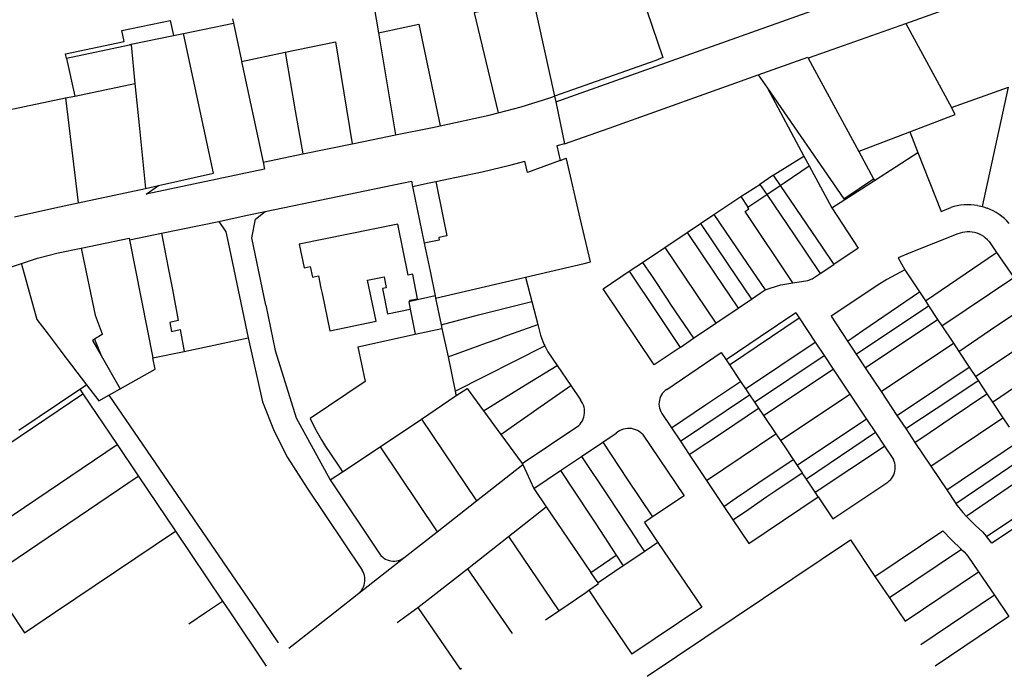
# Model space of a CAD drawing. Header units: inches. Extents: x 210911 to 224988, y 571697 to 586201.
# Tile 132 of 256: x 222745 to 223074, y 571978 to 572198. Entities that reach past the tile are written whole.
import ezdxf

# ---------------------------------------------------------------- set-up
doc = ezdxf.new("R2010")
doc.units = ezdxf.units.IN
doc.header["$MEASUREMENT"] = 0

msp = doc.modelspace()

# ---------------------------------------------------------------- linework, layer by layer
for points in [[(222908.68, 572243.1), (222938.08, 572248.08), (222959.53, 572185.11), (222957.2, 572184.16), (222923.29, 572172.27)], [(222923.694, 572170.307), (223113.327, 572237.866)], [(223040.66, 572196.53), (223115.9, 572223.49)], [(222862.03, 572207.86), (222864.45, 572193.43)], [(222916.135, 572204.594), (222896.482, 572200.1), (222904.46, 572166.71)], [(222916.135, 572204.594), (222923.29, 572172.27)], [(222759.87, 572186.405), (222779.425, 572190.553), (222778.646, 572194.218), (222794.806, 572197.501)], [(222794.806, 572197.501), (222795.901, 572192.503)], [(222815.67, 572198.07), (222815.99, 572196.6)], [(222799.329, 572193.202), (222815.99, 572196.6)], [(222815.99, 572196.6), (222818.67, 572184.01), (222818.7, 572183.88)], [(222864.45, 572193.43), (222877.962, 572196.241), (222885.03, 572162.37)], [(223008.08, 572184.98), (223008.48, 572185.12), (223040.66, 572196.53)], [(223040.66, 572196.53), (223055.93, 572168.5)], [(222781.81, 572189.63), (222795.901, 572192.503)], [(222790.94, 572142.37), (222809.294, 572146.499), (222799.329, 572193.202)], [(222795.901, 572192.503), (222799.329, 572193.202)], [(222833.22, 572186.91), (222850.06, 572190.43), (222855.63, 572156.29)], [(222864.45, 572193.43), (222870.17, 572159.28)], [(222781.834, 572189.368), (222781.603, 572189.319), (222781.568, 572189.481), (222781.252, 572189.415), (222781.271, 572189.32), (222760.212, 572184.821)], [(222781.81, 572189.63), (222781.834, 572189.368)], [(222781.834, 572189.368), (222783.02, 572176.5)], [(222760.212, 572184.821), (222759.87, 572186.405)], [(222760.212, 572184.821), (222762.95, 572172.295)], [(222818.7, 572183.88), (222833.22, 572186.91)], [(222818.7, 572183.88), (222825.88, 572150.23)], [(222833.22, 572186.91), (222836.65, 572167.4), (222839.22, 572152.95)], [(222991.4, 572179.39), (223007.89, 572185.29), (223008.08, 572184.98)], [(223008.08, 572184.98), (223024.94, 572153.79)], [(222926.57, 572156.35), (222941.52, 572161.55), (222991.4, 572179.39)], [(222991.4, 572179.39), (222994.51, 572174.89)], [(222762.95, 572172.295), (222783.02, 572176.5)], [(222783.02, 572176.5), (222784.57, 572161.5), (222786.65, 572141.41)], [(222994.51, 572174.89), (223019.98, 572137.99), (223029.91, 572144.58)], [(222994.51, 572174.89), (223006.654, 572152.17)], [(223055.93, 572168.5), (223075, 572175.24)], [(223066.275, 572135.392), (223075, 572175.24)], [(222740.404, 572167.572), (222759.82, 572171.64)], [(222759.82, 572171.64), (222762.95, 572172.295)], [(222759.82, 572171.64), (222764.05, 572136.58)], [(222904.46, 572166.71), (222912.17, 572168.69), (222921.69, 572171.65), (222923.29, 572172.27)], [(222923.29, 572172.27), (222923.694, 572170.307)], [(222923.694, 572170.307), (222926.57, 572156.35)], [(223042.07, 572160.34), (223057.22, 572166.12), (223055.93, 572168.5)], [(222885.03, 572162.37), (222901.5, 572165.95), (222904.46, 572166.71)], [(222870.17, 572159.28), (222882.49, 572161.82), (222885.03, 572162.37)], [(222855.63, 572156.29), (222859.43, 572157.07), (222870.17, 572159.28)], [(223024.94, 572153.79), (223025.09, 572153.84), (223042.07, 572160.34)], [(223042.07, 572160.34), (223044.76, 572153.44)], [(222839.22, 572152.95), (222855.63, 572156.29)], [(222926.57, 572156.35), (222924.05, 572155.7), (222925.2, 572150.79)], [(222825.88, 572150.23), (222839.22, 572152.95)], [(222925.2, 572150.79), (222914.28, 572146.72), (222913.32, 572150.511)], [(222925.2, 572150.79), (222927.201, 572151.536)], [(222935.34, 572116.86), (222931.909, 572131.497), (222927.259, 572151.287), (222927.201, 572151.536)], [(222996.353, 572145.904), (223006.654, 572152.17)], [(223006.654, 572152.17), (223008.37, 572148.96)], [(223024.94, 572153.79), (223029.91, 572144.58)], [(223030.21, 572144.1), (223044.76, 572153.44)], [(223044.76, 572153.44), (223052.45, 572133.74), (223055.68, 572135.04)], [(222825.88, 572150.23), (222826.39, 572147.88), (222786.85, 572139.56), (222790.94, 572142.37)], [(222883.618, 572143.717), (222890.556, 572145.175), (222899.1, 572146.975), (222908.836, 572149.321), (222913.32, 572150.511)], [(222998.7, 572142.44), (223000, 572143.316), (223008.37, 572148.96)], [(223008.37, 572148.96), (223015.92, 572134.91)], [(222991.902, 572142.791), (222991.94, 572142.816), (222996.279, 572145.859), (222996.353, 572145.904)], [(222996.353, 572145.904), (222998.7, 572142.44)], [(223029.91, 572144.58), (223030.21, 572144.1)], [(222764.05, 572136.58), (222786.65, 572141.41)], [(222786.65, 572141.41), (222790.94, 572142.37)], [(222826.54, 572133.77), (222875.45, 572143.88)], [(222875.45, 572143.88), (222875.823, 572142.081)], [(222875.823, 572142.081), (222881.393, 572143.25), (222883.618, 572143.717)], [(222875.823, 572142.081), (222879.751, 572123.139)], [(222883.618, 572143.717), (222886.103, 572131.634), (222887.34, 572125.62), (222884.597, 572125.056), (222884.778, 572124.174), (222879.751, 572123.139)], [(222985.56, 572138.69), (222991.902, 572142.791)], [(222991.902, 572142.791), (222994.2, 572139.41)], [(222994.2, 572139.41), (222998.7, 572142.44)], [(222998.7, 572142.44), (223012.7, 572121.77), (223016.58, 572116.03)], [(223015.92, 572134.91), (223030.19, 572144.07), (223030.21, 572144.1)], [(222976.54, 572132.67), (222985.56, 572138.69)], [(222985.56, 572138.69), (222987.84, 572135.13)], [(222987.873, 572135.152), (222994.2, 572139.41)], [(222994.2, 572139.41), (223003.35, 572125.94), (223012.09, 572113.05)], [(222742.785, 572131.991), (222756.33, 572134.92), (222764.05, 572136.58)], [(223002.98, 572109.93), (222987.02, 572133.74), (222988.23, 572134.59), (222987.84, 572135.13)], [(222987.84, 572135.13), (222987.873, 572135.152)], [(223015.92, 572134.91), (223024.77, 572121.48), (223016.58, 572116.03)], [(223064.698, 572135.715), (223063.568, 572135.875), (223062.429, 572135.966), (223061.288, 572135.986), (223060.147, 572135.936), (223059.012, 572135.816), (223057.886, 572135.626), (223056.774, 572135.367), (223055.68, 572135.04)], [(223064.698, 572135.715), (223066.275, 572135.392)], [(223066.275, 572135.392), (223067.854, 572134.883)], [(223075.28, 572129.728), (223074.494, 572130.553), (223073.661, 572131.332), (223072.784, 572132.061), (223071.867, 572132.738), (223070.912, 572133.361), (223069.923, 572133.927), (223068.902, 572134.435), (223067.854, 572134.883)], [(222811.09, 572130.41), (222820.54, 572132.53), (222826.54, 572133.77)], [(222826.82, 572102.46), (222822.12, 572124.98), (222823.31, 572131.17), (222826.54, 572133.77)], [(222972.04, 572129.67), (222976.54, 572132.67)], [(222976.54, 572132.67), (222985.95, 572118.77), (222993.64, 572107.51)], [(222791.95, 572126.46), (222811.09, 572130.41)], [(222811.09, 572130.41), (222813.41, 572126.91), (222814.26, 572123.37), (222820.87, 572091.47)], [(222874.347, 572112.486), (222870.88, 572129.48), (222837.972, 572122.76), (222839.57, 572114.855), (222841.68, 572115.296)], [(222967.57, 572126.68), (222972.04, 572129.67)], [(222972.04, 572129.67), (222981.47, 572115.76), (222986.35, 572108.54), (222989.12, 572104.46)], [(222765.08, 572121.45), (222781.11, 572124.78), (222781.2, 572124.27)], [(222781.2, 572124.27), (222791.95, 572126.46)], [(222791.95, 572126.46), (222794.22, 572114.87), (222795.58, 572107.66), (222797.52, 572097.26), (222794.7, 572096.67), (222795.29, 572093.66), (222798.18, 572094.28), (222799.55, 572086.97)], [(222960.1, 572121.7), (222967.57, 572126.68)], [(222967.57, 572126.68), (222976.98, 572112.74), (222981.87, 572105.51), (222984.64, 572101.43)], [(223058.032, 572126.208), (223041.76, 572119.83), (223038.16, 572118.27), (223040.34, 572114.24)], [(223068.56, 572123.712), (223067.992, 572124.31), (223067.373, 572124.856), (223066.708, 572125.344), (223066.002, 572125.771), (223065.261, 572126.134), (223064.491, 572126.429), (223063.698, 572126.655), (223062.888, 572126.809), (223062.067, 572126.891), (223061.242, 572126.9), (223060.419, 572126.835), (223059.606, 572126.697), (223058.808, 572126.488), (223058.032, 572126.208)], [(222745.11, 572116.32), (222750.53, 572118.14), (222757.41, 572119.86), (222765.08, 572121.45)], [(222765.08, 572121.45), (222765.19, 572120.9), (222769.74, 572099.09), (222772.13, 572092.82), (222772.09, 572092.67), (222769.601, 572091.088)], [(222781.2, 572124.27), (222789.08, 572084.79)], [(222879.751, 572123.139), (222881.68, 572113.84)], [(222952.69, 572116.71), (222960.1, 572121.7)], [(222960.1, 572121.7), (222977.25, 572096.45)], [(223068.56, 572123.712), (223071.04, 572120.05)], [(223047.22, 572103.86), (223071.04, 572120.05)], [(223071.04, 572120.05), (223076.76, 572111.64)], [(222719.25, 572106.009), (222721.74, 572107.26), (222730.28, 572111.34), (222745.11, 572116.32)], [(222745.11, 572116.32), (222745.15, 572116.15), (222750.28, 572097.68), (222754.03, 572092.75), (222758.12, 572087.4), (222758.66, 572086.68), (222766.91, 572075.87)], [(222841.68, 572115.296), (222842.406, 572111.821)], [(222913.58, 572111.8), (222933.23, 572116.37)], [(222933.23, 572116.37), (222935.34, 572116.86)], [(222948.27, 572113.74), (222952.69, 572116.71)], [(222952.69, 572116.71), (222955.43, 572112.69), (222961.12, 572104.15), (222962.1, 572102.71), (222969.76, 572091.38)], [(223012.09, 572113.05), (223016.58, 572116.03)], [(222842.406, 572111.821), (222844.359, 572112.231)], [(222844.359, 572112.231), (222845.211, 572108.148)], [(222860.838, 572110.741), (222866.331, 572111.883)], [(222866.331, 572111.883), (222867.079, 572108.266), (222865.778, 572107.996), (222867.519, 572099.591)], [(222875.893, 572112.639), (222875.859, 572112.808), (222874.347, 572112.486)], [(222875.054, 572103.711), (222874.982, 572104.06), (222877.529, 572104.58), (222875.893, 572112.639)], [(222881.68, 572113.84), (222883.39, 572105.59)], [(222883.56, 572104.77), (222913.58, 572111.8)], [(222913.58, 572111.8), (222915.71, 572103.64)], [(222965.27, 572088.34), (222956.61, 572082.47), (222939.5, 572107.84), (222948.27, 572113.74)], [(222948.27, 572113.74), (222957.66, 572099.7), (222965.27, 572088.34)], [(223002.98, 572109.93), (223007.94, 572110.7), (223009.42, 572111.28), (223012.09, 572113.05)], [(223040.34, 572114.24), (223034.35, 572111.03), (223032, 572109.6), (223015.72, 572098.71), (223021.2, 572090.46)], [(223040.34, 572114.24), (223045.22, 572106.88)], [(223052.77, 572095.49), (223076.76, 572111.64)], [(222845.211, 572108.148), (222845.584, 572106.352)], [(222848.174, 572093.874), (222863.697, 572097.137), (222860.838, 572110.741)], [(222993.64, 572107.51), (222995.34, 572108.15), (222998.91, 572109.26), (223002.98, 572109.93)], [(222845.584, 572106.352), (222848.174, 572093.874)], [(222883.39, 572105.59), (222875.054, 572103.711)], [(222883.39, 572105.59), (222883.56, 572104.77)], [(222883.56, 572104.77), (222885.42, 572095.92)], [(222989.12, 572104.46), (222992.04, 572106.43), (222993.64, 572107.51)], [(223021.2, 572090.46), (223026.31, 572093.96), (223045.22, 572106.88)], [(223045.22, 572106.88), (223047.22, 572103.86)], [(222826.82, 572102.46), (222829.97, 572087.32), (222836.96, 572064.81), (222848.28, 572044.04)], [(222875.054, 572103.711), (222874.56, 572103.6), (222875.065, 572101.111)], [(222885.42, 572095.92), (222897.89, 572099.22), (222901.86, 572100.23), (222915.71, 572103.64)], [(222915.71, 572103.64), (222917.73, 572095.93)], [(222977.25, 572096.45), (222984.64, 572101.43)], [(222984.64, 572101.43), (222989.12, 572104.46)], [(223024.14, 572086.03), (223048.3, 572102.23)], [(223047.22, 572103.86), (223048.3, 572102.23)], [(223048.3, 572102.23), (223051.31, 572097.69)], [(223058.41, 572087), (223069.04, 572094.18), (223082.42, 572103.23)], [(222867.519, 572099.591), (222875.065, 572101.111)], [(222875.065, 572101.111), (222876.77, 572092.7)], [(223003.893, 572099.913), (222992.028, 572091.882), (222980.635, 572084.19)], [(222981.733, 572082.559), (223005, 572098.25)], [(223003.893, 572099.913), (223005, 572098.25)], [(223005, 572098.25), (223010.435, 572090.081)], [(222885.42, 572095.92), (222885.66, 572094.65)], [(222887.69, 572085.18), (222898.45, 572089.08), (222898.96, 572089.27), (222905.63, 572091.63), (222906.15, 572091.82), (222917.73, 572095.93)], [(222917.73, 572095.93), (222918.65, 572092.43), (222919.69, 572089.45), (222920, 572088.84)], [(222969.76, 572091.38), (222977.25, 572096.45)], [(223027.13, 572081.54), (223051.31, 572097.69)], [(223051.31, 572097.69), (223052.77, 572095.49)], [(223052.77, 572095.49), (223056.57, 572089.76)], [(222857.541, 572088.555), (222876.77, 572092.7)], [(222876.77, 572092.7), (222885.66, 572094.65)], [(222885.66, 572094.65), (222887.69, 572085.18)], [(223064, 572078.6), (223064.31, 572078.82), (223088.1, 572094.78)], [(222769.601, 572091.088), (222768.88, 572090.63), (222771.756, 572085.587)], [(222769.601, 572091.088), (222771.756, 572085.587)], [(222799.55, 572086.97), (222820.87, 572091.47)], [(222820.87, 572091.47), (222825.67, 572070.2), (222829.57, 572060.3), (222834.07, 572051.58), (222840.65, 572041.29), (222858.976, 572013.952)], [(222857.541, 572088.555), (222859.99, 572076.919), (222841.633, 572064.554), (222843.057, 572061.62), (222844.081, 572059.764), (222845.437, 572057.471), (222846.806, 572055.248), (222848.21, 572053.106), (222851.38, 572048.32), (222852.417, 572046.792)], [(222890.05, 572073.68), (222920, 572088.84)], [(222920, 572088.84), (222921.03, 572086.84), (222924.19, 572082.33)], [(222965.27, 572088.34), (222969.76, 572091.38)], [(222987.143, 572074.518), (223010.435, 572090.081)], [(223010.435, 572090.081), (223013.426, 572085.586)], [(223021.2, 572090.46), (223024.14, 572086.03)], [(223032.44, 572073.55), (223056.57, 572089.76)], [(223056.57, 572089.76), (223058.41, 572087)], [(222771.756, 572085.587), (222778.09, 572074.48)], [(222789.08, 572084.79), (222799.55, 572086.97)], [(222887.69, 572085.18), (222890.05, 572073.68)], [(222960.816, 572074.304), (222978.98, 572086.65), (222980.635, 572084.19)], [(222990.161, 572070.038), (223013.426, 572085.586)], [(223013.426, 572085.586), (223016.418, 572081.089)], [(223024.14, 572086.03), (223027.13, 572081.54)], [(223058.41, 572087), (223061.88, 572081.77)], [(223069.65, 572070.09), (223093.75, 572086.4)], [(222778.09, 572074.48), (222789.83, 572081.05), (222789.08, 572084.79)], [(222899.54, 572067.15), (222913.63, 572075.85), (222924.19, 572082.33)], [(222924.19, 572082.33), (222928.71, 572075.55)], [(222980.635, 572084.19), (222981.733, 572082.559)], [(222981.733, 572082.559), (222985.48, 572076.99)], [(223037.74, 572065.59), (223042.87, 572069.02), (223061.88, 572081.77)], [(223061.88, 572081.77), (223064, 572078.6)], [(222993.179, 572065.562), (223016.418, 572081.089)], [(223016.418, 572081.089), (223022.015, 572072.676)], [(223027.13, 572081.54), (223032.44, 572073.55)], [(223064, 572078.6), (223064.9, 572077.23)], [(222764.66, 572074.37), (222766.91, 572075.87)], [(222766.91, 572075.87), (222771, 572070.51), (222774.31, 572072.36)], [(222905.34, 572059.29), (222910.65, 572062.98), (222914.35, 572065.63), (222917.34, 572067.65), (222928.71, 572075.55)], [(222928.71, 572075.55), (222931.952, 572070.784)], [(222962.36, 572061.51), (222973.72, 572069.11), (222985.48, 572076.99)], [(222985.48, 572076.99), (222987.143, 572074.518)], [(223040.68, 572061.19), (223056.05, 572071.36), (223064.9, 572077.23)], [(223064.9, 572077.23), (223067.82, 572072.83)], [(222715.42, 572039.01), (222765.67, 572072.87)], [(222744.3, 572060.65), (222764.66, 572074.37)], [(222764.66, 572074.37), (222765.67, 572072.87)], [(222765.67, 572072.87), (222777.09, 572055.93)], [(222774.31, 572072.36), (222778.09, 572074.48)], [(222774.31, 572072.36), (222823.86, 572000), (222830.96, 571989.632)], [(222878.87, 572064.41), (222890.47, 572072.22)], [(222890.05, 572073.68), (222890.33, 572072.43), (222890.47, 572072.22)], [(222890.47, 572072.22), (222894.09, 572074.57), (222899.54, 572067.15)], [(222960.816, 572074.304), (222960.291, 572073.921), (222959.813, 572073.482), (222959.388, 572072.991), (222959.022, 572072.455), (222958.719, 572071.88), (222958.483, 572071.275), (222958.317, 572070.647), (222958.224, 572070.005), (222958.204, 572069.356), (222958.258, 572068.708), (222958.385, 572068.072), (222958.584, 572067.453), (222958.851, 572066.862), (222959.184, 572066.304)], [(222965.35, 572057), (222988.5, 572072.5)], [(222987.143, 572074.518), (222988.5, 572072.5)], [(222988.5, 572072.5), (222990.161, 572070.038)], [(222998.779, 572057.242), (223022.015, 572072.676)], [(223022.015, 572072.676), (223027.568, 572064.33)], [(223032.44, 572073.55), (223037.74, 572065.59)], [(223043.73, 572056.61), (223048.82, 572060.04), (223055.86, 572064.77), (223067.82, 572072.83)], [(223067.82, 572072.83), (223069.65, 572070.09)], [(222931.376, 572062.208), (222931.837, 572062.699), (222932.244, 572063.235), (222932.592, 572063.812), (222932.877, 572064.422), (222933.097, 572065.059), (222933.247, 572065.716), (222933.328, 572066.384), (222933.338, 572067.058), (222933.276, 572067.728), (222933.144, 572068.389), (222932.943, 572069.032), (222932.675, 572069.65), (222932.344, 572070.236), (222931.952, 572070.784)], [(222990.161, 572070.038), (222991.51, 572068.04)], [(223069.65, 572070.09), (223073.15, 572064.81)], [(222899.54, 572067.15), (222905.34, 572059.29)], [(222959.184, 572066.304), (222962.36, 572061.51)], [(222968.33, 572052.5), (222979.71, 572060.16), (222991.51, 572068.04)], [(222991.51, 572068.04), (222993.179, 572065.562)], [(222993.179, 572065.562), (222997.29, 572059.46)], [(223037.74, 572065.59), (223040.68, 572061.19)], [(222865.01, 572055.17), (222878.87, 572064.41)], [(222878.87, 572064.41), (222897.24, 572037.12)], [(222912.52, 572049.5), (222931.376, 572062.208)], [(223027.568, 572064.33), (223004.431, 572048.836)], [(223027.568, 572064.33), (223030.539, 572059.864)], [(223049.018, 572048.695), (223073.15, 572064.81)], [(223073.15, 572064.81), (223075.21, 572061.69)], [(222905.34, 572059.29), (222912.52, 572049.5)], [(222939.4, 572056.7), (222943.888, 572059.712)], [(222952.64, 572059.392), (222952.125, 572059.846), (222951.566, 572060.242), (222950.968, 572060.578), (222950.337, 572060.849), (222949.682, 572061.052), (222949.009, 572061.185), (222948.326, 572061.246), (222947.64, 572061.235), (222946.959, 572061.152), (222946.291, 572060.997), (222945.642, 572060.773), (222945.021, 572060.482), (222944.434, 572060.127), (222943.888, 572059.712)], [(222952.64, 572059.392), (222966.56, 572038.78), (222956.03, 572031.69)], [(222962.36, 572061.51), (222965.35, 572057)], [(222974.05, 572043.87), (222997.29, 572059.46)], [(222997.29, 572059.46), (222998.779, 572057.242)], [(223030.539, 572059.864), (223007.465, 572044.333)], [(223030.539, 572059.864), (223033.546, 572055.344)], [(223040.68, 572061.19), (223043.73, 572056.61)], [(222726.83, 572021.99), (222777.09, 572055.93)], [(222777.09, 572055.93), (222784.2, 572045.38)], [(222932.32, 572051.94), (222939.4, 572056.7)], [(222939.4, 572056.7), (222947.56, 572044.36), (222956.03, 572031.69)], [(222965.35, 572057), (222968.33, 572052.5)], [(222998.779, 572057.242), (223000, 572055.425), (223003.04, 572050.9)], [(223043.73, 572056.61), (223049.018, 572048.695)], [(223054.36, 572040.7), (223078.39, 572056.91)], [(222852.417, 572046.792), (222865.01, 572055.17)], [(222865.01, 572055.17), (222884.04, 572026.76)], [(222968.33, 572052.5), (222974.05, 572043.87)], [(223010.437, 572039.919), (223033.546, 572055.344)], [(223033.546, 572055.344), (223036.55, 572050.83)], [(223057.37, 572036.2), (223063.93, 572040.63), (223075.12, 572048.17), (223081.38, 572052.4)], [(222897.24, 572037.12), (222912.67, 572049.24)], [(222912.52, 572049.5), (222912.67, 572049.24)], [(222912.67, 572049.24), (222916.4, 572041.25)], [(222925.25, 572047.2), (222932.32, 572051.94)], [(222932.32, 572051.94), (222941.09, 572038.74), (222951.05, 572023.77)], [(222979.88, 572035.23), (222984.03, 572038.06), (222991.27, 572042.98), (223003.04, 572050.9)], [(223003.04, 572050.9), (223004.431, 572048.836)], [(223004.431, 572048.836), (223006.02, 572046.48)], [(223034.67, 572043.3), (223035.175, 572043.707), (223035.633, 572044.166), (223036.039, 572044.672), (223036.389, 572045.219), (223036.677, 572045.8), (223036.901, 572046.408), (223037.058, 572047.038), (223037.146, 572047.68), (223037.165, 572048.329), (223037.114, 572048.975), (223036.993, 572049.613), (223036.804, 572050.233), (223036.55, 572050.83)], [(222848.28, 572044.04), (222852.417, 572046.792)], [(222916.4, 572041.25), (222925.25, 572047.2)], [(222925.25, 572047.2), (222935.06, 572032.36), (222937.05, 572029.37), (222943.92, 572018.91)], [(222982.93, 572030.71), (222987.07, 572033.55), (222994.27, 572038.51), (222997.28, 572040.52), (223006.02, 572046.48)], [(223007.465, 572044.333), (223006.02, 572046.48)], [(223049.018, 572048.695), (223054.36, 572040.7)], [(223060.85, 572031.99), (223084.33, 572047.95)], [(222733.9, 572011.41), (222784.18, 572045.36), (222784.2, 572045.38)], [(222784.2, 572045.38), (222796.61, 572026.97)], [(222848.28, 572044.04), (222864.88, 572019.264)], [(222974.05, 572043.87), (222979.88, 572035.23)], [(223010.437, 572039.919), (223007.465, 572044.333)], [(223011.44, 572038.43), (223016.35, 572031.03), (223034.67, 572043.3)], [(222916.4, 572041.25), (222920.54, 572035.12)], [(223011.44, 572038.43), (223010.437, 572039.919)], [(223054.36, 572040.7), (223057.37, 572036.2)], [(223067.65, 572025.18), (223088.65, 572039.177)], [(223088.65, 572039.177), (223090.239, 572036.855), (223083.346, 572032.237), (223078.318, 572028.868), (223069.47, 572022.94), (223067.65, 572025.18)], [(222884.04, 572026.76), (222897.24, 572037.12)], [(222982.93, 572030.71), (222988.21, 572022.88), (223011.44, 572038.43)], [(223057.37, 572036.2), (223057.43, 572036.11), (223059.77, 572033.16), (223060.85, 572031.99)], [(222907.92, 572025.21), (222920.45, 572035.04), (222920.54, 572035.12)], [(222920.54, 572035.12), (222933.34, 572016.23), (222935.47, 572013.15)], [(222979.88, 572035.23), (222982.93, 572030.71)], [(222956.03, 572031.69), (222953.32, 572029.86), (222957.849, 572023.194)], [(223060.85, 572031.99), (223061.83, 572030.92), (223064.02, 572028.83), (223066.27, 572026.77), (223067.65, 572025.18)], [(222746.21, 571993.04), (222756.548, 572000), (222796.61, 572026.97)], [(222796.61, 572026.97), (222812.35, 572003.58)], [(222872.896, 572017.984), (222884.04, 572026.76)], [(223030.373, 572011.855), (223053.1, 572027.1), (223055.97, 572024.06), (223059.283, 572020.865)], [(222894.16, 572014.41), (222907.92, 572025.21)], [(222907.92, 572025.21), (222924.71, 572000.31)], [(222957.849, 572023.194), (222972.51, 572001.61), (222949.14, 571985.91)], [(222953.435, 572020.183), (222951.05, 572023.77)], [(222957.849, 572023.194), (222953.578, 572020.28), (222953.435, 572020.183)], [(222954.21, 571978.47), (223022.19, 572024.06), (223030.373, 572011.855)], [(222864.88, 572019.264), (222865.295, 572018.778), (222865.761, 572018.339), (222866.271, 572017.954), (222866.82, 572017.626), (222867.401, 572017.36), (222868.007, 572017.158), (222868.632, 572017.023), (222869.268, 572016.957), (222869.908, 572016.959), (222870.543, 572017.032), (222871.167, 572017.172), (222871.771, 572017.38), (222872.35, 572017.651), (222872.896, 572017.984)], [(222953.435, 572020.183), (222946.275, 572015.338)], [(223059.283, 572020.865), (223035.193, 572004.666)], [(223059.283, 572020.865), (223060.15, 572020.03), (223061.43, 572018.56), (223064.988, 572013.326)], [(222857.888, 572006.208), (222872.896, 572017.984)], [(222935.47, 572013.15), (222943.92, 572018.91)], [(222943.92, 572018.91), (222946.275, 572015.338)], [(222857.888, 572006.208), (222858.35, 572006.67), (222858.759, 572007.179), (222859.111, 572007.729), (222859.402, 572008.314), (222859.629, 572008.926), (222859.789, 572009.56), (222859.88, 572010.206), (222859.901, 572010.859), (222859.851, 572011.51), (222859.733, 572012.153), (222859.545, 572012.778), (222859.292, 572013.381), (222858.976, 572013.952)], [(222877.61, 572001.43), (222894.16, 572014.41)], [(222894.16, 572014.41), (222904.074, 572000), (222909.09, 571992.71)], [(222937.876, 572009.654), (222935.47, 572013.15)], [(222946.275, 572015.338), (222937.876, 572009.654)], [(223040.432, 571996.852), (223064.988, 572013.326)], [(223064.988, 572013.326), (223070.28, 572005.54)], [(222733.9, 572011.41), (222735.63, 572008.81), (222746.21, 571993.04)], [(222934.71, 572007.19), (222938.03, 572009.43), (222937.876, 572009.654)], [(223030.373, 572011.855), (223035.193, 572004.666)], [(222834.496, 571987.84), (222849.981, 572000), (222857.888, 572006.208)], [(222924.71, 572000.31), (222933.75, 572006.42), (222934.71, 572007.19)], [(222934.71, 572007.19), (222939.585, 572000), (222949.14, 571985.91)], [(222801.024, 571995.968), (222807.023, 572000), (222812.35, 572003.58)], [(222812.35, 572003.58), (222814.76, 572000), (222826.95, 571981.9)], [(223035.193, 572004.666), (223038.321, 572000), (223040.432, 571996.852)], [(223070.28, 572005.54), (223045.684, 571989.02)], [(223070.28, 572005.54), (223075.1, 571998.45), (223050.491, 571981.85)], [(222870.7, 571996.49), (222875.609, 572000), (222877.61, 572001.43)], [(222877.61, 572001.43), (222891.77, 571980.83), (222892.24, 571981.15)], [(222920.23, 571997.28), (222924.71, 572000.31)]]:
    msp.add_lwpolyline(points)

doc.saveas('drawing.dxf')
